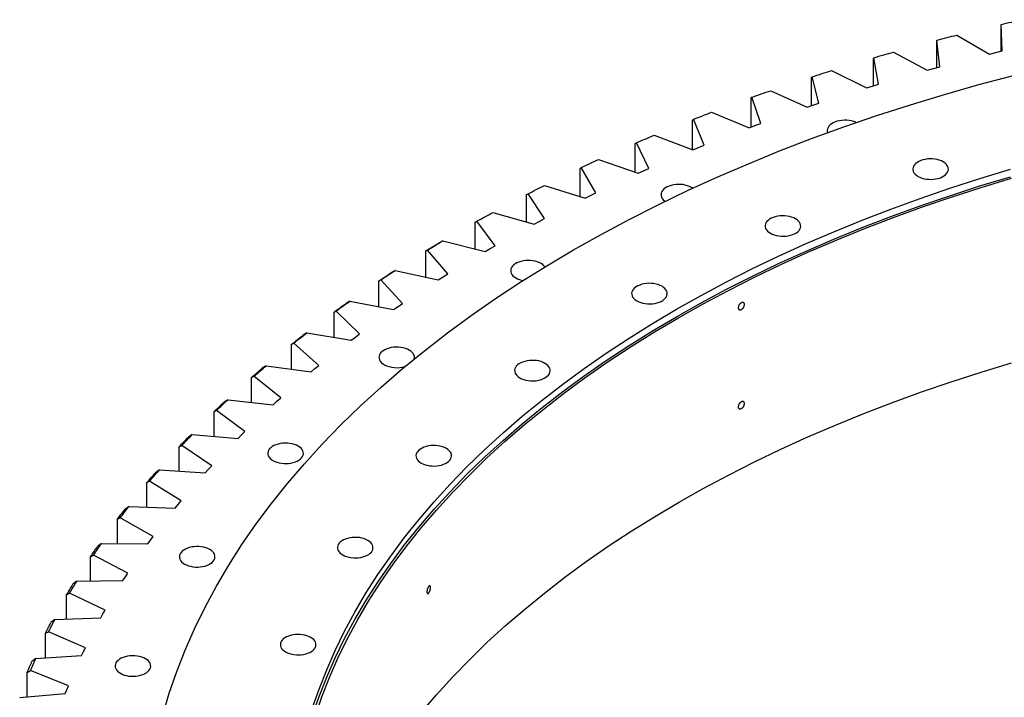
# Model space of a CAD drawing. Header units: millimetres. Extents: x -1931 to 17793, y -2289 to 13096.
# Tile 11 of 16: x 9224 to 10303, y 6007 to 6750. Entities that reach past the tile are written whole.
import ezdxf

# ---------------------------------------------------------------- set-up
doc = ezdxf.new("R2010")
doc.units = ezdxf.units.MM
doc.header["$LTSCALE"] = 50

msp = doc.modelspace()

# ---------------------------------------------------------------- linework, layer by layer
at = {"color": 7, "linetype": 'Continuous', "lineweight": 25}
for p, q in [((10299.7, 6744.6), (10299.8, 6745.3)), ((10299.7, 6715.9), (10299.7, 6744.6)), ((10300.8, 6716.2), (10299.8, 6745.3)), ((10229.1, 6727.1), (10229.4, 6727.9)), ((10229.1, 6697.9), (10229.1, 6727.1)), ((10232.5, 6698.8), (10229.4, 6727.9)), ((10251.3, 6733.6), (10286.8, 6712.8)), ((10181.8, 6714.9), (10218.7, 6695)), ((10286.8, 6712.8), (10293.8, 6714.5)), ((10293.8, 6714.5), (10300.8, 6716.2)), ((10159.8, 6707.9), (10160.2, 6708.7)), ((10159.8, 6678), (10159.8, 6707.9)), ((10165.5, 6679.7), (10160.2, 6708.7)), ((10113.7, 6694.6), (10152.1, 6675.6)), ((10218.7, 6695), (10225.6, 6696.9)), ((10225.6, 6696.9), (10232.5, 6698.8)), ((10092, 6687.1), (10092.6, 6687.9)), ((10092, 6656.3), (10092, 6687.1)), ((10100.1, 6659), (10092.6, 6687.9)), ((10158.8, 6677.7), (10165.5, 6679.7)), ((10047.2, 6672.6), (10087, 6654.6)), ((10152.1, 6675.6), (10158.8, 6677.7)), ((10025.8, 6664.5), (10026.6, 6665.4)), ((10025.8, 6632.8), (10025.8, 6664.5)), ((10036.2, 6636.7), (10026.6, 6665.4)), ((10093.5, 6656.8), (10100.1, 6659)), ((9982.3, 6649), (10023.5, 6632)), ((10087, 6654.6), (10093.5, 6656.8)), ((9961.4, 6640.4), (9962.4, 6641.2)), ((9961.4, 6607.9), (9961.4, 6640.4)), ((9974.1, 6612.8), (9962.4, 6641.2)), ((10029.8, 6634.3), (10036.2, 6636.7)), ((10023.5, 6632), (10029.8, 6634.3)), ((9898.8, 6614.6), (9900, 6615.5)), ((9913.8, 6587.4), (9900, 6615.5)), ((9919.4, 6623.7), (9961.7, 6607.8)), ((9898.8, 6583.1), (9898.8, 6614.6)), ((9961.7, 6607.8), (9967.9, 6610.3)), ((9967.9, 6610.3), (9974.1, 6612.8)), ((9858.3, 6597), (9901.8, 6582.1)), ((9838.2, 6587.3), (9839.6, 6588.3)), ((9838.2, 6556.7), (9838.2, 6587.3)), ((9855.5, 6560.6), (9839.6, 6588.3)), ((9901.8, 6582.1), (9907.8, 6584.8)), ((9907.8, 6584.8), (9913.8, 6587.4)), ((9799.3, 6568.7), (9843.9, 6554.9)), ((9779.7, 6558.6), (9781.2, 6559.5)), ((9779.7, 6528.6), (9779.7, 6558.6)), ((9799.2, 6532.3), (9781.2, 6559.5)), ((9843.9, 6554.9), (9849.7, 6557.7)), ((9849.7, 6557.7), (9855.5, 6560.6)), ((9723.4, 6528.4), (9725.1, 6529.4)), ((9745.1, 6502.6), (9725.1, 6529.4)), ((9742.5, 6539), (9788, 6526.3)), ((9788, 6526.3), (9793.6, 6529.3)), ((9793.6, 6529.3), (9799.2, 6532.3)), ((9723.4, 6499.1), (9723.4, 6528.4)), ((9687.9, 6507.9), (9683.9, 6505.6)), ((9687.9, 6507.9), (9734.3, 6496.4)), ((9669.4, 6496.9), (9671.2, 6497.9)), ((9669.4, 6468.1), (9669.4, 6496.9)), ((9693.2, 6471.6), (9671.2, 6497.9)), ((9734.3, 6496.4), (9739.7, 6499.5)), ((9739.7, 6499.5), (9745.1, 6502.6)), ((9635.7, 6475.5), (9631.7, 6473.1)), ((9635.7, 6475.5), (9682.9, 6465.1)), ((9617.8, 6464), (9619.8, 6465.1)), ((9617.8, 6435.7), (9617.8, 6464)), ((9643.7, 6439.4), (9619.8, 6465.1)), ((9682.9, 6465.1), (9688.1, 6468.4)), ((9688.1, 6468.4), (9693.2, 6471.6)), ((9585.9, 6441.8), (9581.9, 6439.3)), ((9585.9, 6441.8), (9633.9, 6432.6)), ((9633.9, 6432.6), (9638.8, 6436)), ((9638.8, 6436), (9643.7, 6439.4)), ((9568.7, 6429.9), (9570.8, 6431)), ((9568.7, 6402), (9568.7, 6429.9)), ((9596.6, 6405.9), (9570.8, 6431)), ((9538.7, 6407), (9534.6, 6404.4)), ((9538.7, 6407), (9587.4, 6399)), ((9587.4, 6399), (9592, 6402.4)), ((9592, 6402.4), (9596.6, 6405.9)), ((9522.1, 6394.6), (9524.5, 6395.8)), ((9522.1, 6367.1), (9522.1, 6394.6)), ((9552.1, 6371.3), (9524.5, 6395.8)), ((9494.2, 6370.9), (9490, 6368.2)), ((9494.2, 6370.9), (9543.4, 6364.2)), ((9543.4, 6364.2), (9547.7, 6367.8)), ((9547.7, 6367.8), (9552.1, 6371.3)), ((9478.3, 6358.2), (9480.8, 6359.4)), ((9478.3, 6330.9), (9478.3, 6358.2)), ((9510.2, 6335.7), (9480.8, 6359.4)), ((9506.1, 6332), (9510.2, 6335.7)), ((9452.4, 6333.8), (9448.2, 6331)), ((9452.4, 6333.8), (9502, 6328.3)), ((9502, 6328.3), (9506.1, 6332)), ((9437.2, 6320.7), (9439.8, 6322)), ((9437.2, 6293.7), (9437.2, 6320.7)), ((9471, 6299), (9439.8, 6322)), ((9413.3, 6295.7), (9409.1, 6292.8)), ((9413.3, 6295.7), (9463.4, 6291.4)), ((9463.4, 6291.4), (9467.2, 6295.2)), ((9467.2, 6295.2), (9471, 6299)), ((9398.9, 6282.2), (9401.7, 6283.6)), ((9398.9, 6255.4), (9398.9, 6282.2)), ((9434.6, 6261.4), (9401.7, 6283.6)), ((9431, 6257.5), (9434.6, 6261.4)), ((9377.2, 6256.7), (9373, 6253.7)), ((9377.2, 6256.7), (9427.5, 6253.6)), ((9427.5, 6253.6), (9431, 6257.5)), ((9363.6, 6242.8), (9366.5, 6244.3)), ((9363.6, 6216.1), (9363.6, 6242.8)), ((9401, 6222.9), (9366.5, 6244.3)), ((9344, 6216.8), (9339.7, 6213.7)), ((9344, 6216.8), (9394.5, 6215)), ((9394.5, 6215), (9397.7, 6219)), ((9397.7, 6219), (9401, 6222.9)), ((9331.2, 6202.6), (9334.2, 6204.1)), ((9331.2, 6175.9), (9331.2, 6202.6)), ((9370.3, 6183.7), (9334.2, 6204.1)), ((9367.3, 6179.6), (9370.3, 6183.7)), ((9313.8, 6176.1), (9309.5, 6172.9)), ((9313.8, 6176.1), (9364.4, 6175.6)), ((9364.4, 6175.6), (9367.3, 6179.6)), ((9301.8, 6161.6), (9305, 6163.2)), ((9342.5, 6143.7), (9305, 6163.2)), ((9301.8, 6135), (9301.8, 6161.6)), ((9339.9, 6139.6), (9342.5, 6143.7)), ((9286.7, 6134.7), (9282.4, 6131.4)), ((9286.7, 6134.7), (9337.2, 6135.4)), ((9337.2, 6135.4), (9339.9, 6139.6)), ((9275.5, 6119.9), (9278.8, 6121.6)), ((9275.5, 6093.2), (9275.5, 6119.9)), ((9317.8, 6103), (9278.8, 6121.6)), ((9313.1, 6094.7), (9315.4, 6098.8)), ((9315.4, 6098.8), (9317.8, 6103)), ((9262.7, 6092.7), (9258.4, 6089.3)), ((9262.7, 6092.7), (9313.1, 6094.7)), ((9252.3, 6077.6), (9255.8, 6079.4)), ((9252.3, 6050.8), (9252.3, 6077.6)), ((9296.1, 6061.8), (9255.8, 6079.4)), ((9292, 6053.3), (9294, 6057.6)), ((9294, 6057.6), (9296.1, 6061.8)), ((9241.8, 6050.1), (9237.5, 6046.6)), ((9241.8, 6050.1), (9292, 6053.3)), ((9232.4, 6034.8), (9235.9, 6036.7)), ((9232.4, 6007.8), (9232.4, 6034.8)), ((9277.5, 6020.1), (9235.9, 6036.7)), ((9224.1, 6007.1), (9274.1, 6011.5)), ((9274.1, 6011.5), (9275.8, 6015.8)), ((9275.8, 6015.8), (9277.5, 6020.1))]:
    msp.add_line(p, q, dxfattribs=at)
at = {"color": 7, "linetype": 'Continuous', "lineweight": 25, "flags": 128}
for points in [[(10299.8, 6745.3), (10302.6, 6746), (10305.4, 6746.6), (10308.2, 6747.3), (10311, 6747.9), (10313.8, 6748.6), (10316.6, 6749.2), (10319.4, 6749.8), (10322.2, 6750.5)], [(10229.4, 6727.9), (10232.1, 6728.6), (10234.8, 6729.3), (10237.6, 6730.1), (10240.3, 6730.8), (10243.1, 6731.5), (10245.8, 6732.2), (10248.6, 6732.9), (10251.3, 6733.6)], [(10160.2, 6708.7), (10162.9, 6709.5), (10165.6, 6710.3), (10168.3, 6711.1), (10171, 6711.9), (10173.7, 6712.6), (10176.4, 6713.4), (10179.1, 6714.2), (10181.8, 6714.9)], [(10092.6, 6687.9), (10095.3, 6688.7), (10097.9, 6689.6), (10100.5, 6690.4), (10103.1, 6691.3), (10105.8, 6692.1), (10108.4, 6692.9), (10111, 6693.8), (10113.7, 6694.6)], [(9380.9, 5987.9), (9388, 6011.8), (9396.2, 6035.6), (9405.5, 6059.2), (9415.8, 6082.7), (9427.2, 6106.1), (9439.7, 6129.2), (9453.2, 6152.2), (9467.7, 6175), (9483.3, 6197.5), (9499.9, 6219.8), (9517.5, 6241.8), (9536.1, 6263.6), (9555.6, 6285), (9576.2, 6306.2), (9597.6, 6327), (9620.1, 6347.6), (9643.4, 6367.7), (9667.7, 6387.5), (9692.8, 6407), (9718.8, 6426), (9745.7, 6444.7), (9773.4, 6462.9), (9801.9, 6480.7), (9831.2, 6498.1), (9861.3, 6515), (9892.2, 6531.5), (9923.8, 6547.5), (9956.1, 6563), (9989.1, 6578), (10022.7, 6592.5), (10057, 6606.5), (10092, 6620), (10127.5, 6632.9), (10163.6, 6645.3), (10200.3, 6657.2), (10237.5, 6668.5), (10275.2, 6679.2), (10313.3, 6689.4)], [(10026.6, 6665.4), (10029.2, 6666.3), (10031.8, 6667.2), (10034.3, 6668.1), (10036.9, 6669), (10039.4, 6669.9), (10042, 6670.8), (10044.6, 6671.7), (10047.2, 6672.6)], [(9962.4, 6641.2), (9964.9, 6642.2), (9967.4, 6643.2), (9969.8, 6644.1), (9972.3, 6645.1), (9974.8, 6646.1), (9977.3, 6647), (9979.8, 6648), (9982.3, 6649)], [(10140.9, 6637.6), (10140.4, 6637.9), (10138.2, 6638.7), (10135.8, 6639.4), (10133.2, 6639.8), (10130.6, 6640.1), (10128, 6640.1), (10125.3, 6640), (10122.7, 6639.6), (10120.2, 6639.1), (10117.9, 6638.3), (10115.8, 6637.4), (10113.9, 6636.3), (10112.3, 6635.1), (10111, 6633.7), (10110, 6632.3), (10109.4, 6630.8), (10109.1, 6629.3), (10109.2, 6627.7), (10109.6, 6626.5)], [(9900, 6615.5), (9902.4, 6616.5), (9904.8, 6617.6), (9907.2, 6618.6), (9909.6, 6619.6), (9912.1, 6620.7), (9914.5, 6621.7), (9916.9, 6622.7), (9919.4, 6623.7)], [(9839.6, 6588.3), (9841.9, 6589.4), (9844.2, 6590.5), (9846.6, 6591.5), (9848.9, 6592.6), (9851.2, 6593.7), (9853.6, 6594.8), (9855.9, 6595.9), (9858.3, 6597)], [(10208.6, 6578.6), (10210.6, 6577.6), (10212.8, 6576.8), (10215.2, 6576.1), (10217.8, 6575.7), (10220.4, 6575.4), (10223, 6575.3), (10225.7, 6575.5), (10228.3, 6575.9), (10230.7, 6576.4), (10233.1, 6577.2), (10235.2, 6578.1), (10237.1, 6579.2), (10238.7, 6580.4), (10240, 6581.8), (10241, 6583.2), (10241.6, 6584.7), (10241.9, 6586.2), (10241.8, 6587.7), (10241.3, 6589.3), (10240.5, 6590.7), (10239.4, 6592.1), (10237.9, 6593.4), (10236.2, 6594.6), (10234.2, 6595.6), (10231.9, 6596.4), (10229.5, 6597.1), (10227, 6597.5), (10224.4, 6597.8), (10221.7, 6597.8), (10219.1, 6597.7), (10216.5, 6597.3), (10214, 6596.8), (10211.7, 6596), (10209.6, 6595.1), (10207.7, 6594), (10206.1, 6592.8), (10204.8, 6591.4), (10203.8, 6590), (10203.2, 6588.5), (10202.9, 6587), (10203, 6585.4), (10203.4, 6583.9), (10204.2, 6582.5), (10205.4, 6581.1), (10206.8, 6579.8), (10208.6, 6578.6)], [(9544.8, 5995), (9552.2, 6016.4), (9560.6, 6037.7), (9569.9, 6058.9), (9580.2, 6079.9), (9591.4, 6100.8), (9603.5, 6121.5), (9616.6, 6142), (9630.7, 6162.3), (9645.6, 6182.3), (9661.4, 6202.2), (9678.2, 6221.8), (9695.8, 6241.1), (9714.3, 6260.2), (9733.6, 6278.9), (9753.8, 6297.4), (9774.9, 6315.6), (9796.7, 6333.4), (9819.3, 6350.9), (9842.8, 6368.1), (9867, 6384.9), (9891.9, 6401.3), (9917.6, 6417.3), (9944, 6433), (9971.1, 6448.2), (9998.9, 6463.1), (10027.3, 6477.5), (10056.4, 6491.4), (10086.2, 6505), (10116.5, 6518), (10147.4, 6530.6), (10178.8, 6542.8), (10210.9, 6554.4), (10243.4, 6565.6), (10276.4, 6576.3), (10309.9, 6586.4)], [(9544.8, 5986.8), (9552.2, 6008.3), (9560.6, 6029.6), (9569.9, 6050.7), (9580.2, 6071.8), (9591.4, 6092.6), (9603.5, 6113.3), (9616.6, 6133.8), (9630.7, 6154.1), (9645.6, 6174.2), (9661.4, 6194), (9678.2, 6213.6), (9695.8, 6232.9), (9714.3, 6252), (9733.6, 6270.8), (9753.8, 6289.2), (9774.9, 6307.4), (9796.7, 6325.3), (9819.3, 6342.8), (9842.8, 6359.9), (9867, 6376.7), (9891.9, 6393.1), (9917.6, 6409.2), (9944, 6424.8), (9971.1, 6440.1), (9998.9, 6454.9), (10027.3, 6469.3), (10056.4, 6483.3), (10086.2, 6496.8), (10116.5, 6509.9), (10147.4, 6522.5), (10178.8, 6534.6), (10210.9, 6546.3), (10243.4, 6557.4), (10276.4, 6568.1), (10309.9, 6578.3)], [(9547.8, 5986.5), (9555.1, 6007.9), (9563.5, 6029.2), (9572.8, 6050.3), (9583, 6071.3), (9594.2, 6092.1), (9606.4, 6112.7), (9619.4, 6133.2), (9633.4, 6153.4), (9648.3, 6173.5), (9664.1, 6193.3), (9680.8, 6212.8), (9698.4, 6232.1), (9716.9, 6251.1), (9736.2, 6269.9), (9756.3, 6288.3), (9777.3, 6306.4), (9799.1, 6324.2), (9821.7, 6341.7), (9845.1, 6358.8), (9869.2, 6375.6), (9894.1, 6392), (9919.8, 6408), (9946.1, 6423.6), (9973.2, 6438.8), (10000.9, 6453.6), (10029.3, 6468), (10058.3, 6481.9), (10088, 6495.4), (10118.2, 6508.5), (10149.1, 6521), (10180.5, 6533.2), (10212.4, 6544.8), (10244.9, 6555.9), (10277.8, 6566.6), (10311.2, 6576.7)], [(9781.2, 6559.5), (9783.5, 6560.7), (9785.7, 6561.8), (9788, 6563), (9790.2, 6564.1), (9792.5, 6565.3), (9794.8, 6566.4), (9797, 6567.6), (9799.3, 6568.7)], [(9961.7, 6565.6), (9960.2, 6566.6), (9958.2, 6567.6), (9956, 6568.4), (9953.6, 6569.1), (9951.1, 6569.6), (9948.4, 6569.8), (9945.8, 6569.9), (9943.1, 6569.7), (9940.6, 6569.4), (9938.1, 6568.8), (9935.8, 6568), (9933.6, 6567.1), (9931.8, 6566), (9930.1, 6564.8), (9928.8, 6563.5), (9927.9, 6562), (9927.2, 6560.5), (9927, 6559), (9927.1, 6557.5), (9927.5, 6556), (9928.3, 6554.5), (9929.5, 6553.1), (9930.9, 6551.8), (9931.6, 6551.3)], [(9725.1, 6529.4), (9727.2, 6530.6), (9729.4, 6531.8), (9731.6, 6533), (9733.7, 6534.2), (9735.9, 6535.4), (9738.1, 6536.6), (9740.3, 6537.8), (9742.5, 6539)], [(10046.8, 6516.2), (10048.8, 6515.2), (10051, 6514.4), (10053.4, 6513.7), (10056, 6513.3), (10058.6, 6513), (10061.3, 6512.9), (10063.9, 6513.1), (10066.5, 6513.5), (10069, 6514), (10071.3, 6514.8), (10073.4, 6515.7), (10075.3, 6516.8), (10076.9, 6518), (10078.2, 6519.4), (10079.2, 6520.8), (10079.8, 6522.3), (10080.1, 6523.8), (10080, 6525.3), (10079.5, 6526.9), (10078.7, 6528.3), (10077.6, 6529.7), (10076.1, 6531), (10074.4, 6532.2), (10072.4, 6533.2), (10070.1, 6534), (10067.7, 6534.7), (10065.2, 6535.1), (10062.6, 6535.4), (10059.9, 6535.4), (10057.3, 6535.3), (10054.7, 6534.9), (10052.2, 6534.4), (10049.9, 6533.6), (10047.8, 6532.7), (10045.9, 6531.6), (10044.3, 6530.4), (10043, 6529), (10042, 6527.6), (10041.4, 6526.1), (10041.1, 6524.6), (10041.2, 6523), (10041.6, 6521.5), (10042.5, 6520.1), (10043.6, 6518.7), (10045.1, 6517.4), (10046.8, 6516.2)], [(9671.2, 6497.9), (9673.3, 6499.2), (9675.4, 6500.4), (9677.5, 6501.7), (9679.5, 6502.9), (9681.6, 6504.2), (9683.7, 6505.4), (9685.8, 6506.7), (9687.9, 6507.9)], [(9669.4, 6496.9), (9671.2, 6498), (9673, 6499.1), (9674.8, 6500.2), (9676.6, 6501.3), (9678.5, 6502.4), (9680.3, 6503.4), (9682.1, 6504.5), (9683.9, 6505.6)], [(9799.8, 6479.4), (9798.7, 6480.7), (9797.3, 6482), (9795.5, 6483.2), (9793.5, 6484.2), (9791.3, 6485), (9788.9, 6485.7), (9786.3, 6486.2), (9783.7, 6486.4), (9781.1, 6486.5), (9778.4, 6486.3), (9775.8, 6486), (9773.3, 6485.4), (9771, 6484.6), (9768.9, 6483.7), (9767, 6482.6), (9765.4, 6481.4), (9764.1, 6480.1), (9763.1, 6478.6), (9762.5, 6477.1), (9762.2, 6475.6), (9762.3, 6474.1), (9762.8, 6472.6), (9763.6, 6471.1), (9764.7, 6469.7), (9766.2, 6468.4), (9767.9, 6467.3), (9767.9, 6467.3)], [(9619.8, 6465.1), (9621.8, 6466.4), (9623.7, 6467.7), (9625.7, 6469), (9627.7, 6470.3), (9629.7, 6471.6), (9631.7, 6472.9), (9633.7, 6474.2), (9635.7, 6475.5)], [(9617.8, 6464), (9619.5, 6465.1), (9621.2, 6466.3), (9623, 6467.4), (9624.7, 6468.6), (9626.4, 6469.7), (9628.2, 6470.9), (9629.9, 6472), (9631.7, 6473.1)], [(9900.5, 6442.2), (9902.5, 6441.2), (9904.7, 6440.3), (9907.1, 6439.7), (9909.7, 6439.2), (9912.3, 6438.9), (9915, 6438.9), (9917.6, 6439), (9920.2, 6439.4), (9922.7, 6440), (9925, 6440.7), (9927.1, 6441.6), (9929, 6442.7), (9930.6, 6444), (9931.9, 6445.3), (9932.9, 6446.7), (9933.5, 6448.2), (9933.8, 6449.7), (9933.7, 6451.3), (9933.2, 6452.8), (9932.4, 6454.3), (9931.3, 6455.6), (9929.8, 6456.9), (9928.1, 6458.1), (9926.1, 6459.1), (9923.9, 6459.9), (9921.5, 6460.6), (9918.9, 6461.1), (9916.3, 6461.3), (9913.6, 6461.4), (9911, 6461.2), (9908.4, 6460.9), (9905.9, 6460.3), (9903.6, 6459.5), (9901.5, 6458.6), (9899.6, 6457.5), (9898, 6456.3), (9896.7, 6455), (9895.7, 6453.5), (9895.1, 6452), (9894.8, 6450.5), (9894.9, 6449), (9895.4, 6447.5), (9896.2, 6446), (9897.3, 6444.6), (9898.8, 6443.3), (9900.5, 6442.2)], [(9568.7, 6429.9), (9570.3, 6431.1), (9571.9, 6432.3), (9573.6, 6433.4), (9575.2, 6434.6), (9576.9, 6435.8), (9578.5, 6437), (9580.2, 6438.2), (9581.9, 6439.3)], [(9570.8, 6431), (9572.7, 6432.4), (9574.6, 6433.7), (9576.5, 6435.1), (9578.4, 6436.4), (9580.2, 6437.8), (9582.1, 6439.1), (9584, 6440.5), (9585.9, 6441.8)], [(9522.1, 6394.6), (9523.7, 6395.8), (9525.2, 6397), (9526.8, 6398.3), (9528.3, 6399.5), (9529.9, 6400.7), (9531.5, 6401.9), (9533, 6403.1), (9534.6, 6404.4)], [(9524.5, 6395.8), (9526.2, 6397.2), (9528, 6398.6), (9529.8, 6400), (9531.6, 6401.4), (9533.4, 6402.8), (9535.1, 6404.2), (9536.9, 6405.6), (9538.7, 6407)], [(9656.6, 6378.6), (9656.7, 6379.7), (9656.7, 6381.3), (9656.2, 6382.8), (9655.4, 6384.3), (9654.3, 6385.6), (9652.8, 6386.9), (9651, 6388.1), (9649, 6389.1), (9646.8, 6389.9), (9644.4, 6390.6), (9641.9, 6391.1), (9639.3, 6391.3), (9636.6, 6391.4), (9633.9, 6391.2), (9631.4, 6390.9), (9628.9, 6390.3), (9626.6, 6389.5), (9624.4, 6388.6), (9622.6, 6387.5), (9621, 6386.3), (9619.6, 6385), (9618.7, 6383.5), (9618, 6382), (9617.8, 6380.5), (9617.9, 6379), (9618.3, 6377.5), (9619.1, 6376), (9620.3, 6374.6), (9621.7, 6373.3), (9623.5, 6372.2)], [(9478.3, 6358.2), (9479.7, 6359.4), (9481.2, 6360.7), (9482.7, 6361.9), (9484.1, 6363.2), (9485.6, 6364.5), (9487.1, 6365.7), (9488.5, 6367), (9490, 6368.2)], [(9480.8, 6359.4), (9482.4, 6360.9), (9484.1, 6362.3), (9485.8, 6363.7), (9487.4, 6365.2), (9489.1, 6366.6), (9490.8, 6368.1), (9492.5, 6369.5), (9494.2, 6370.9)], [(9664.1, 5990.8), (9680.8, 6010.3), (9698.4, 6029.6), (9716.9, 6048.6), (9736.2, 6067.4), (9756.3, 6085.8), (9777.3, 6103.9), (9799.1, 6121.7), (9821.7, 6139.2), (9845.1, 6156.3), (9869.2, 6173.1), (9894.1, 6189.5), (9919.8, 6205.5), (9946.1, 6221.1), (9973.2, 6236.3), (10000.9, 6251.1), (10029.3, 6265.5), (10058.3, 6279.4), (10088, 6292.9), (10118.2, 6306), (10149.1, 6318.5), (10180.5, 6330.7), (10212.4, 6342.3), (10244.9, 6353.4), (10277.8, 6364.1), (10311.2, 6374.2)], [(9772.2, 6357.7), (9774.2, 6356.7), (9776.5, 6355.9), (9778.9, 6355.2), (9781.4, 6354.7), (9784, 6354.5), (9786.7, 6354.4), (9789.3, 6354.6), (9791.9, 6355), (9794.4, 6355.5), (9796.7, 6356.3), (9798.8, 6357.2), (9800.7, 6358.3), (9802.3, 6359.5), (9803.6, 6360.8), (9804.6, 6362.3), (9805.2, 6363.8), (9805.5, 6365.3), (9805.4, 6366.8), (9805, 6368.3), (9804.2, 6369.8), (9803, 6371.2), (9801.5, 6372.5), (9799.8, 6373.6), (9797.8, 6374.7), (9795.6, 6375.5), (9793.2, 6376.2), (9790.6, 6376.6), (9788, 6376.9), (9785.3, 6376.9), (9782.7, 6376.8), (9780.1, 6376.4), (9777.6, 6375.8), (9775.3, 6375.1), (9773.2, 6374.2), (9771.3, 6373.1), (9769.7, 6371.9), (9768.4, 6370.5), (9767.4, 6369.1), (9766.8, 6367.6), (9766.5, 6366.1), (9766.6, 6364.5), (9767.1, 6363), (9767.9, 6361.6), (9769, 6360.2), (9770.5, 6358.9), (9772.2, 6357.7)], [(9437.2, 6320.7), (9438.5, 6322), (9439.9, 6323.3), (9441.3, 6324.6), (9442.6, 6325.9), (9444, 6327.2), (9445.4, 6328.5), (9446.8, 6329.8), (9448.2, 6331)], [(9439.8, 6322), (9441.4, 6323.5), (9442.9, 6325), (9444.5, 6326.4), (9446.1, 6327.9), (9447.6, 6329.4), (9449.2, 6330.9), (9450.8, 6332.4), (9452.4, 6333.8)], [(9398.9, 6282.2), (9400.2, 6283.5), (9401.4, 6284.9), (9402.7, 6286.2), (9404, 6287.5), (9405.3, 6288.9), (9406.5, 6290.2), (9407.8, 6291.5), (9409.1, 6292.8)], [(9401.7, 6283.6), (9403.1, 6285.1), (9404.6, 6286.6), (9406, 6288.2), (9407.5, 6289.7), (9408.9, 6291.2), (9410.4, 6292.7), (9411.9, 6294.2), (9413.3, 6295.7)], [(9501.7, 6267), (9503.7, 6266), (9506, 6265.2), (9508.4, 6264.5), (9510.9, 6264), (9513.5, 6263.8), (9516.2, 6263.7), (9518.8, 6263.9), (9521.4, 6264.2), (9523.9, 6264.8), (9526.2, 6265.6), (9528.3, 6266.5), (9530.2, 6267.6), (9531.8, 6268.8), (9533.1, 6270.1), (9534.1, 6271.6), (9534.7, 6273.1), (9535, 6274.6), (9534.9, 6276.1), (9534.5, 6277.6), (9533.7, 6279.1), (9532.5, 6280.5), (9531.1, 6281.8), (9529.3, 6282.9), (9527.3, 6283.9), (9525.1, 6284.8), (9522.7, 6285.4), (9520.1, 6285.9), (9517.5, 6286.2), (9514.9, 6286.2), (9512.2, 6286.1), (9509.6, 6285.7), (9507.2, 6285.1), (9504.8, 6284.4), (9502.7, 6283.4), (9500.8, 6282.4), (9499.2, 6281.1), (9497.9, 6279.8), (9496.9, 6278.4), (9496.3, 6276.9), (9496, 6275.3), (9496.1, 6273.8), (9496.6, 6272.3), (9497.4, 6270.8), (9498.5, 6269.4), (9500, 6268.2), (9501.7, 6267)], [(9664.1, 6264.3), (9666.1, 6263.3), (9668.4, 6262.5), (9670.8, 6261.8), (9673.3, 6261.3), (9675.9, 6261.1), (9678.6, 6261), (9681.2, 6261.2), (9683.8, 6261.6), (9686.3, 6262.1), (9688.6, 6262.9), (9690.7, 6263.8), (9692.6, 6264.9), (9694.2, 6266.1), (9695.5, 6267.5), (9696.5, 6268.9), (9697.1, 6270.4), (9697.4, 6271.9), (9697.3, 6273.4), (9696.9, 6275), (9696.1, 6276.4), (9694.9, 6277.8), (9693.4, 6279.1), (9691.7, 6280.2), (9689.7, 6281.3), (9687.5, 6282.1), (9685.1, 6282.8), (9682.5, 6283.2), (9679.9, 6283.5), (9677.2, 6283.5), (9674.6, 6283.4), (9672, 6283), (9669.5, 6282.5), (9667.2, 6281.7), (9665.1, 6280.8), (9663.2, 6279.7), (9661.6, 6278.5), (9660.3, 6277.1), (9659.3, 6275.7), (9658.7, 6274.2), (9658.4, 6272.7), (9658.5, 6271.1), (9659, 6269.6), (9659.8, 6268.2), (9660.9, 6266.8), (9662.4, 6265.5), (9664.1, 6264.3)], [(9363.6, 6242.8), (9364.7, 6244.2), (9365.9, 6245.6), (9367.1, 6246.9), (9368.2, 6248.3), (9369.4, 6249.6), (9370.6, 6251), (9371.8, 6252.3), (9373, 6253.7)], [(9366.5, 6244.3), (9367.8, 6245.8), (9369.1, 6247.4), (9370.5, 6249), (9371.8, 6250.5), (9373.1, 6252.1), (9374.5, 6253.6), (9375.9, 6255.2), (9377.2, 6256.7)], [(9334.2, 6204.1), (9335.4, 6205.7), (9336.6, 6207.3), (9337.9, 6208.9), (9339.1, 6210.5), (9340.3, 6212.1), (9341.5, 6213.7), (9342.8, 6215.2), (9344, 6216.8)], [(9331.2, 6202.6), (9332.2, 6204), (9333.3, 6205.4), (9334.3, 6206.8), (9335.4, 6208.2), (9336.5, 6209.5), (9337.6, 6210.9), (9338.7, 6212.3), (9339.7, 6213.7)], [(9301.8, 6161.6), (9302.7, 6163), (9303.7, 6164.4), (9304.7, 6165.9), (9305.6, 6167.3), (9306.6, 6168.7), (9307.6, 6170.1), (9308.6, 6171.5), (9309.5, 6172.9)], [(9305, 6163.2), (9306.1, 6164.8), (9307.2, 6166.5), (9308.2, 6168.1), (9309.4, 6169.7), (9310.5, 6171.3), (9311.6, 6172.9), (9312.7, 6174.5), (9313.8, 6176.1)], [(9404.8, 6153.6), (9406.8, 6152.6), (9409.1, 6151.7), (9411.5, 6151.1), (9414, 6150.6), (9416.6, 6150.3), (9419.3, 6150.3), (9421.9, 6150.4), (9424.5, 6150.8), (9427, 6151.4), (9429.3, 6152.1), (9431.4, 6153), (9433.3, 6154.1), (9434.9, 6155.4), (9436.2, 6156.7), (9437.2, 6158.1), (9437.8, 6159.6), (9438.1, 6161.1), (9438, 6162.7), (9437.6, 6164.2), (9436.8, 6165.7), (9435.6, 6167), (9434.2, 6168.3), (9432.4, 6169.5), (9430.4, 6170.5), (9428.2, 6171.3), (9425.8, 6172), (9423.2, 6172.5), (9420.6, 6172.7), (9418, 6172.8), (9415.3, 6172.6), (9412.7, 6172.3), (9410.3, 6171.7), (9407.9, 6170.9), (9405.8, 6170), (9403.9, 6168.9), (9402.3, 6167.7), (9401, 6166.4), (9400, 6164.9), (9399.4, 6163.4), (9399.1, 6161.9), (9399.2, 6160.4), (9399.7, 6158.9), (9400.5, 6157.4), (9401.6, 6156), (9403.1, 6154.7), (9404.8, 6153.6)], [(9578.1, 6163.6), (9580.1, 6162.6), (9582.3, 6161.7), (9584.7, 6161.1), (9587.2, 6160.6), (9589.9, 6160.3), (9592.5, 6160.3), (9595.2, 6160.5), (9597.8, 6160.8), (9600.2, 6161.4), (9602.5, 6162.1), (9604.7, 6163.1), (9606.6, 6164.1), (9608.2, 6165.4), (9609.5, 6166.7), (9610.4, 6168.1), (9611.1, 6169.6), (9611.3, 6171.2), (9611.3, 6172.7), (9610.8, 6174.2), (9610, 6175.7), (9608.9, 6177.1), (9607.4, 6178.3), (9605.6, 6179.5), (9603.6, 6180.5), (9601.4, 6181.4), (9599, 6182), (9596.5, 6182.5), (9593.8, 6182.7), (9591.2, 6182.8), (9588.5, 6182.6), (9586, 6182.3), (9583.5, 6181.7), (9581.2, 6181), (9579, 6180), (9577.2, 6178.9), (9575.5, 6177.7), (9574.2, 6176.4), (9573.3, 6175), (9572.6, 6173.5), (9572.4, 6171.9), (9572.5, 6170.4), (9572.9, 6168.9), (9573.7, 6167.4), (9574.9, 6166), (9576.3, 6164.7), (9578.1, 6163.6)], [(9275.5, 6119.9), (9276.4, 6121.4), (9277.2, 6122.8), (9278.1, 6124.2), (9278.9, 6125.7), (9279.8, 6127.1), (9280.7, 6128.6), (9281.5, 6130), (9282.4, 6131.4)], [(9278.8, 6121.6), (9279.8, 6123.3), (9280.7, 6124.9), (9281.7, 6126.6), (9282.7, 6128.2), (9283.7, 6129.8), (9284.7, 6131.5), (9285.7, 6133.1), (9286.7, 6134.7)], [(9252.3, 6077.6), (9253.1, 6079.1), (9253.8, 6080.6), (9254.6, 6082), (9255.3, 6083.5), (9256.1, 6084.9), (9256.8, 6086.4), (9257.6, 6087.8), (9258.4, 6089.3)], [(9255.8, 6079.4), (9256.6, 6081.1), (9257.5, 6082.7), (9258.3, 6084.4), (9259.2, 6086.1), (9260, 6087.7), (9260.9, 6089.4), (9261.8, 6091.1), (9262.7, 6092.7)], [(9515.5, 6057.2), (9517.5, 6056.2), (9519.8, 6055.4), (9522.2, 6054.7), (9524.7, 6054.2), (9527.3, 6054), (9530, 6053.9), (9532.6, 6054.1), (9535.2, 6054.5), (9537.7, 6055), (9540, 6055.8), (9542.1, 6056.7), (9544, 6057.8), (9545.6, 6059), (9546.9, 6060.3), (9547.9, 6061.8), (9548.5, 6063.3), (9548.8, 6064.8), (9548.7, 6066.3), (9548.3, 6067.8), (9547.5, 6069.3), (9546.3, 6070.7), (9544.8, 6072), (9543.1, 6073.1), (9541.1, 6074.2), (9538.9, 6075), (9536.5, 6075.7), (9533.9, 6076.1), (9531.3, 6076.4), (9528.6, 6076.4), (9526, 6076.3), (9523.4, 6075.9), (9520.9, 6075.3), (9518.6, 6074.6), (9516.5, 6073.7), (9514.6, 6072.6), (9513, 6071.4), (9511.7, 6070), (9510.7, 6068.6), (9510.1, 6067.1), (9509.8, 6065.6), (9509.9, 6064), (9510.4, 6062.5), (9511.2, 6061.1), (9512.3, 6059.7), (9513.8, 6058.4), (9515.5, 6057.2)], [(9232.4, 6034.8), (9233, 6036.3), (9233.6, 6037.8), (9234.3, 6039.2), (9234.9, 6040.7), (9235.6, 6042.2), (9236.2, 6043.6), (9236.9, 6045.1), (9237.5, 6046.6)], [(9235.9, 6036.7), (9236.6, 6038.4), (9237.3, 6040), (9238.1, 6041.7), (9238.8, 6043.4), (9239.5, 6045.1), (9240.3, 6046.8), (9241, 6048.4), (9241.8, 6050.1)], [(9334.4, 6033.8), (9336.4, 6032.8), (9338.6, 6031.9), (9341, 6031.3), (9343.6, 6030.8), (9346.2, 6030.6), (9348.9, 6030.5), (9351.5, 6030.7), (9354.1, 6031), (9356.6, 6031.6), (9358.9, 6032.3), (9361, 6033.3), (9362.9, 6034.4), (9364.5, 6035.6), (9365.8, 6036.9), (9366.8, 6038.3), (9367.4, 6039.8), (9367.7, 6041.4), (9367.6, 6042.9), (9367.1, 6044.4), (9366.3, 6045.9), (9365.2, 6047.3), (9363.7, 6048.6), (9362, 6049.7), (9360, 6050.7), (9357.8, 6051.6), (9355.4, 6052.2), (9352.8, 6052.7), (9350.2, 6053), (9347.5, 6053), (9344.9, 6052.8), (9342.3, 6052.5), (9339.8, 6051.9), (9337.5, 6051.2), (9335.4, 6050.2), (9333.5, 6049.2), (9331.9, 6047.9), (9330.6, 6046.6), (9329.6, 6045.2), (9329, 6043.7), (9328.7, 6042.1), (9328.8, 6040.6), (9329.3, 6039.1), (9330.1, 6037.6), (9331.2, 6036.2), (9332.7, 6035), (9334.4, 6033.8)]]:
    msp.add_lwpolyline(points, dxfattribs=at)
at = {"color": 7, "linetype": 'Continuous', "lineweight": 25}
for centre, radius, start, end in [((9780.1, 6489.3), 25.1, 241.0814, 260.2982), ((9637.4, 6399.3), 30.5, 242.8618, 287.0666)]:
    msp.add_arc(centre, radius, start, end, dxfattribs=at)
for points in [[(10018.4, 6438.1), (10018.4, 6437.8), (10018.4, 6437.6), (10018.3, 6437.1), (10018.2, 6436.8), (10018.1, 6436.3), (10018, 6436), (10017.7, 6435.5), (10017.6, 6435.2), (10017.3, 6434.7), (10017.1, 6434.5), (10016.7, 6434), (10016.5, 6433.8), (10016.1, 6433.4), (10015.9, 6433.2), (10015.5, 6432.9), (10015.2, 6432.8), (10014.8, 6432.6), (10014.6, 6432.5), (10014.1, 6432.4), (10013.9, 6432.3), (10013.5, 6432.3), (10013.3, 6432.3), (10013, 6432.4), (10012.8, 6432.4), (10012.5, 6432.6), (10012.3, 6432.7), (10012.1, 6433), (10012, 6433.2), (10011.8, 6433.5), (10011.7, 6433.7), (10011.7, 6434.2), (10011.6, 6434.4), (10011.6, 6434.9), (10011.7, 6435.1), (10011.7, 6435.6), (10011.8, 6435.9), (10012, 6436.4), (10012.1, 6436.7), (10012.3, 6437.2), (10012.5, 6437.5), (10012.8, 6438), (10013, 6438.2), (10013.3, 6438.7), (10013.5, 6438.9), (10013.9, 6439.3), (10014.1, 6439.5), (10014.6, 6439.8), (10014.8, 6439.9), (10015.2, 6440.1), (10015.5, 6440.2), (10015.9, 6440.4), (10016.1, 6440.4), (10016.5, 6440.4), (10016.7, 6440.4), (10017.1, 6440.3), (10017.3, 6440.3), (10017.6, 6440.1), (10017.7, 6440), (10018, 6439.7), (10018.1, 6439.5), (10018.2, 6439.2), (10018.3, 6439), (10018.4, 6438.5), (10018.4, 6438.3), (10018.4, 6438.1)], [(10018.4, 6329.5), (10018.4, 6329.2), (10018.4, 6329), (10018.3, 6328.5), (10018.2, 6328.2), (10018.1, 6327.7), (10018, 6327.4), (10017.7, 6326.9), (10017.6, 6326.6), (10017.3, 6326.1), (10017.1, 6325.9), (10016.7, 6325.4), (10016.5, 6325.2), (10016.1, 6324.8), (10015.9, 6324.6), (10015.5, 6324.3), (10015.2, 6324.2), (10014.8, 6324), (10014.6, 6323.9), (10014.1, 6323.8), (10013.9, 6323.7), (10013.5, 6323.7), (10013.3, 6323.7), (10013, 6323.8), (10012.8, 6323.8), (10012.5, 6324), (10012.3, 6324.1), (10012.1, 6324.4), (10012, 6324.6), (10011.8, 6324.9), (10011.7, 6325.1), (10011.7, 6325.6), (10011.6, 6325.8), (10011.6, 6326.3), (10011.7, 6326.5), (10011.7, 6327), (10011.8, 6327.3), (10012, 6327.8), (10012.1, 6328.1), (10012.3, 6328.6), (10012.5, 6328.9), (10012.8, 6329.4), (10013, 6329.6), (10013.3, 6330.1), (10013.5, 6330.3), (10013.9, 6330.7), (10014.1, 6330.9), (10014.6, 6331.2), (10014.8, 6331.3), (10015.2, 6331.5), (10015.5, 6331.6), (10015.9, 6331.8), (10016.1, 6331.8), (10016.5, 6331.8), (10016.7, 6331.8), (10017.1, 6331.7), (10017.3, 6331.7), (10017.6, 6331.5), (10017.7, 6331.4), (10018, 6331.1), (10018.1, 6330.9), (10018.2, 6330.6), (10018.3, 6330.4), (10018.4, 6329.9), (10018.4, 6329.7), (10018.4, 6329.5)], [(9674.4, 6127.8), (9674.4, 6127.6), (9674.4, 6127.3), (9674.3, 6126.8), (9674.3, 6126.5), (9674.2, 6126), (9674.1, 6125.7), (9674, 6125.1), (9673.9, 6124.8), (9673.7, 6124.3), (9673.6, 6124), (9673.4, 6123.5), (9673.3, 6123.2), (9673, 6122.8), (9672.9, 6122.6), (9672.6, 6122.2), (9672.5, 6122), (9672.3, 6121.7), (9672.1, 6121.5), (9671.9, 6121.3), (9671.7, 6121.3), (9671.5, 6121.2), (9671.4, 6121.1), (9671.2, 6121.2), (9671.1, 6121.2), (9670.9, 6121.3), (9670.8, 6121.4), (9670.7, 6121.6), (9670.6, 6121.8), (9670.5, 6122.1), (9670.5, 6122.3), (9670.4, 6122.7), (9670.4, 6122.9), (9670.4, 6123.4), (9670.4, 6123.7), (9670.5, 6124.2), (9670.5, 6124.5), (9670.6, 6125), (9670.7, 6125.3), (9670.8, 6125.9), (9670.9, 6126.2), (9671.1, 6126.7), (9671.2, 6127), (9671.4, 6127.5), (9671.5, 6127.8), (9671.7, 6128.2), (9671.9, 6128.5), (9672.1, 6128.8), (9672.3, 6129), (9672.5, 6129.3), (9672.6, 6129.5), (9672.9, 6129.7), (9673, 6129.7), (9673.3, 6129.8), (9673.4, 6129.9), (9673.6, 6129.8), (9673.7, 6129.8), (9673.9, 6129.7), (9674, 6129.6), (9674.1, 6129.4), (9674.2, 6129.2), (9674.3, 6128.9), (9674.3, 6128.7), (9674.4, 6128.3), (9674.4, 6128.1), (9674.4, 6127.8)]]:
    msp.add_open_spline(points, degree=3, knots=[0, 0, 0, 0, 0.03125, 0.03125, 0.0625, 0.0625, 0.09375, 0.09375, 0.125, 0.125, 0.15625, 0.15625, 0.1875, 0.1875, 0.21875, 0.21875, 0.25, 0.25, 0.28125, 0.28125, 0.3125, 0.3125, 0.34375, 0.34375, 0.375, 0.375, 0.40625, 0.40625, 0.4375, 0.4375, 0.46875, 0.46875, 0.5, 0.5, 0.53125, 0.53125, 0.5625, 0.5625, 0.59375, 0.59375, 0.625, 0.625, 0.65625, 0.65625, 0.6875, 0.6875, 0.71875, 0.71875, 0.75, 0.75, 0.78125, 0.78125, 0.8125, 0.8125, 0.84375, 0.84375, 0.875, 0.875, 0.90625, 0.90625, 0.9375, 0.9375, 0.96875, 0.96875, 1, 1, 1, 1], dxfattribs=at)

doc.saveas('drawing.dxf')
